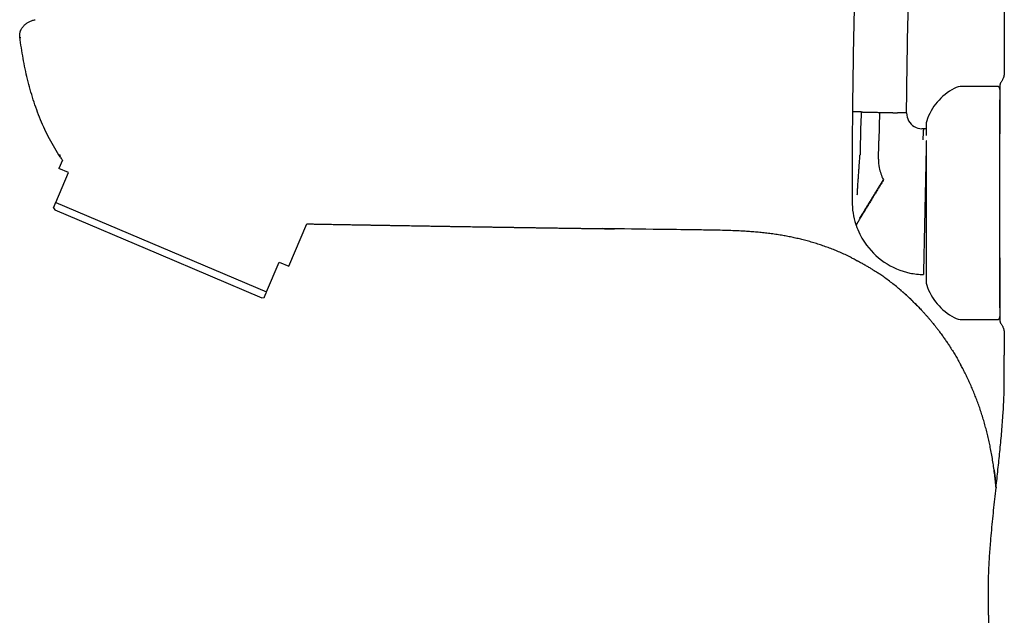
# Model space of a CAD drawing. Header units: millimetres. Extents: x 8 to 658, y 12 to 734.
# Tile 22 of 38: x 27 to 122, y 555 to 612. Entities that reach past the tile are written whole.
import ezdxf

# ---------------------------------------------------------------- set-up
doc = ezdxf.new("R2010")
doc.units = ezdxf.units.MM

msp = doc.modelspace()

# ---------------------------------------------------------------- linework, layer by layer
at = {"color": 7, "linetype": 'Continuous', "lineweight": 30}
for p, q in [((121.802, 695.995), (121.802, 606.876)), ((28.742, 611.982), (28.73, 611.982)), ((121.102, 605.581), (117.802, 605.581)), ((108.086, 603.12), (107.231, 603.139)), ((109.831, 603.083), (109.772, 600.345)), ((112.431, 603.026), (111.576, 603.045)), ((114.05, 601.51), (113.898, 601.513)), ((114.302, 601.504), (114.05, 601.51)), ((109.734, 598.602), (109.766, 600.096)), ((109.766, 600.096), (109.772, 600.345)), ((107.205, 598.941), (107.204, 598.51)), ((31.346, 598.49), (31.007, 597.691)), ((30.714, 594.44), (31.928, 597.301)), ((31.928, 597.301), (31.007, 597.691)), ((30.714, 594.44), (50.965, 585.844)), ((30.488, 593.909), (30.627, 593.725)), ((30.627, 593.725), (40.568, 589.505)), ((53.099, 588.314), (54.824, 592.376)), ((40.568, 589.505), (50.51, 585.285)), ((50.965, 585.844), (52.179, 588.705)), ((52.179, 588.705), (53.099, 588.314)), ((107.682, 588.851), (107.731, 588.825)), ((50.51, 585.285), (50.739, 585.313)), ((117.802, 583.181), (121.102, 583.181)), ((121.802, 581.887), (121.802, 579.781)), ((120.302, 554.781), (120.302, 552.281))]:
    msp.add_line(p, q, dxfattribs=at)
for centre, radius, start, end in [((892.772, 595.43), 785.578, 177.717645, 179.437721), ((119.582, 600.524), 5.5, 117.93511, 161.601), ((117.802, 603.881), 1.7, 90, 117.93511), ((121.102, 605.281), 0.3, 360, 90), ((836.323, 596.465), 729.122, 179.475535, 179.805405), ((113.931, 603.013), 1.5, 179.48067, 239.70463), ((113.931, 603.013), 1.5, 239.7046, 268.75977), ((115.502, 601.881), 1.2, 161.601, 180), ((836.323, 596.465), 729.122, 179.839251, 180.042176), ((113.733, 598.516), 4, 178.75979, 190.7717), ((113.733, 598.516), 4, 190.7717, 208.03741), ((836.323, 596.465), 729.122, 180.042176, 180.151546), ((114.203, 594.505), 7, 179.74211, 198.15633), ((114.203, 594.505), 7, 198.15633, 198.79984), ((114.203, 594.505), 7, 198.79984, 213.86423), ((114.203, 594.505), 7, 213.86423, 258.08476), ((114.203, 594.505), 7, 258.08476, 268.7598), ((115.502, 586.881), 1.2, 180, 198.39899), ((119.582, 588.239), 5.5, 198.39899, 242.06489), ((117.802, 584.881), 1.7, 242.06489, 270), ((121.102, 583.481), 0.3, 270, 360)]:
    msp.add_arc(centre, radius, start, end, dxfattribs=at)
for points, knots in [([(112.431, 603.026), (112.442, 604.127), (112.466, 606.328), (112.519, 609.629), (112.585, 612.93), (112.66, 615.995), (112.74, 618.824), (112.821, 621.417), (112.911, 624.01), (112.978, 625.738), (113.012, 626.602)], [0, 0, 0, 0, 0.139996, 0.279997, 0.419999, 0.560002, 0.670004, 0.780005, 0.890004, 1, 1, 1, 1]), ([(27.252, 610.336), (27.25, 610.37), (27.245, 610.437), (27.248, 610.538), (27.258, 610.639), (27.276, 610.738), (27.302, 610.836), (27.335, 610.932), (27.376, 611.024), (27.423, 611.113), (27.476, 611.199), (27.535, 611.282), (27.599, 611.36), (27.679, 611.447), (27.777, 611.539), (27.897, 611.633), (28.023, 611.716), (28.156, 611.79), (28.294, 611.854), (28.436, 611.907), (28.582, 611.951), (28.681, 611.972), (28.73, 611.982)], [0, 0, 0, 0, 0.04167, 0.083344, 0.125013, 0.166662, 0.208278, 0.249853, 0.29142, 0.333028, 0.374694, 0.416409, 0.458135, 0.499816, 0.562197, 0.624544, 0.686952, 0.749463, 0.812075, 0.87475, 0.937422, 1, 1, 1, 1]), ([(31.152, 598.769), (30.793, 599.348), (30.075, 600.506), (29.224, 602.368), (28.526, 604.29), (27.98, 606.263), (27.555, 608.266), (27.356, 609.617), (27.257, 610.293)], [0, 0, 0, 0, 0.166343, 0.332864, 0.499507, 0.666203, 0.832983, 1, 1, 1, 1]), ([(27.258, 610.282), (27.259, 610.282), (27.262, 610.282), (27.279, 610.283), (27.304, 610.285), (27.33, 610.287), (27.342, 610.287)], [0, 0, 0, 0, 0.249991, 0.499982, 0.749984, 1, 1, 1, 1]), ([(121.802, 606.876), (121.802, 606.848), (121.802, 606.791), (121.797, 606.702), (121.784, 606.609), (121.761, 606.509), (121.729, 606.406), (121.686, 606.301), (121.634, 606.196), (121.574, 606.093), (121.527, 606.029), (121.504, 605.997)], [0, 0, 0, 0, 0.0886113, 0.1813255, 0.2808211, 0.3883845, 0.5039591, 0.6240509, 0.7485658, 0.8748439, 1, 1, 1, 1]), ([(121.504, 605.997), (121.489, 605.975), (121.458, 605.93), (121.426, 605.855), (121.406, 605.776), (121.403, 605.721), (121.402, 605.695)], [0, 0, 0, 0, 0.248339, 0.499998, 0.751658, 1, 1, 1, 1]), ([(121.402, 605.695), (121.402, 605.693), (121.402, 605.691), (121.402, 605.672), (121.402, 605.643), (121.402, 605.605), (121.402, 605.564), (121.402, 605.528), (121.402, 605.495), (121.402, 605.46), (121.402, 605.422), (121.402, 605.383), (121.402, 605.344), (121.402, 605.302), (121.402, 605.253), (121.402, 605.194), (121.402, 605.135), (121.402, 605.094), (121.402, 605.072), (121.402, 605.065), (121.402, 605.058), (121.402, 605.052), (121.402, 605.048), (121.402, 605.043), (121.402, 605.034), (121.402, 605.019), (121.402, 605.001), (121.402, 604.98), (121.402, 604.956), (121.402, 604.928), (121.402, 604.901), (121.402, 604.879), (121.402, 604.862), (121.402, 604.846), (121.402, 604.832), (121.402, 604.809), (121.402, 604.779), (121.402, 604.744), (121.402, 604.722), (121.402, 604.711)], [0, 0, 0, 0, 0.0613398, 0.1238937, 0.187796, 0.2530453, 0.3114304, 0.3453632, 0.3801474, 0.4157933, 0.4523104, 0.4897076, 0.5213829, 0.5520297, 0.5949293, 0.641068, 0.6904505, 0.7290413, 0.7342263, 0.7394418, 0.7446877, 0.7499641, 0.7516645, 0.7533999, 0.7613581, 0.7720673, 0.7855274, 0.8009418, 0.8188628, 0.8392902, 0.8622242, 0.8771445, 0.8885724, 0.8996774, 0.9104596, 0.9209191, 0.9501384, 0.9764986, 1, 1, 1, 1]), ([(121.402, 604.711), (121.402, 604.667), (121.402, 604.579), (121.402, 604.431), (121.402, 604.271), (121.402, 604.1), (121.402, 603.919), (121.402, 603.728), (121.402, 603.528), (121.402, 603.318), (121.402, 603.096), (121.402, 602.863), (121.402, 602.619), (121.402, 602.366), (121.402, 602.103), (121.402, 601.833), (121.402, 601.555), (121.402, 601.284), (121.402, 601.103), (121.402, 601.019)], [0, 0, 0, 0, 0.060061, 0.12005, 0.180042, 0.240111, 0.300049, 0.358634, 0.417167, 0.475717, 0.534351, 0.594002, 0.653534, 0.71302, 0.772531, 0.832278, 0.890983, 0.949587, 1, 1, 1, 1]), ([(121.402, 589.106), (121.402, 589.197), (121.402, 589.381), (121.402, 589.661), (121.402, 589.944), (121.402, 590.211), (121.402, 590.46), (121.402, 590.69), (121.402, 590.927), (121.402, 591.198), (121.402, 591.504), (121.402, 591.84), (121.402, 592.119), (121.402, 592.339), (121.402, 592.5), (121.402, 592.662), (121.402, 592.824), (121.402, 593.037), (121.402, 593.3), (121.402, 593.613), (121.402, 593.927), (121.402, 594.241), (121.402, 594.556), (121.402, 594.87), (121.402, 595.205), (121.402, 595.559), (121.402, 595.931), (121.402, 596.3), (121.402, 596.668), (121.402, 597.033), (121.402, 597.379), (121.402, 597.704), (121.402, 598.008), (121.402, 598.309), (121.402, 598.607), (121.402, 598.901), (121.402, 599.192), (121.402, 599.475), (121.402, 599.749), (121.402, 600.016), (121.402, 600.277), (121.402, 600.493), (121.402, 600.666), (121.402, 600.797), (121.402, 600.927), (121.402, 601.055), (121.402, 601.182), (121.402, 601.352), (121.402, 601.562), (121.402, 601.808), (121.402, 602.047), (121.402, 602.262), (121.402, 602.456), (121.402, 602.628), (121.402, 602.794), (121.402, 602.973), (121.402, 603.164), (121.402, 603.368), (121.402, 603.562), (121.402, 603.746), (121.402, 603.915), (121.402, 604.068), (121.402, 604.193), (121.402, 604.265), (121.402, 604.294)], [0, 0, 0, 0, 0.0174414, 0.0348528, 0.0522486, 0.0696431, 0.0833188, 0.0970097, 0.1107225, 0.1252331, 0.1445728, 0.1638899, 0.1832039, 0.1923139, 0.2014298, 0.2105535, 0.219687, 0.2288325, 0.2463855, 0.2639042, 0.2814033, 0.2988975, 0.3164015, 0.3339298, 0.3514971, 0.3724092, 0.3932752, 0.4141197, 0.4349674, 0.4558434, 0.4767722, 0.4947005, 0.5125923, 0.5304632, 0.5483286, 0.5662043, 0.5841059, 0.6020489, 0.6192512, 0.6364204, 0.6535701, 0.6707143, 0.6796972, 0.6886844, 0.6976778, 0.7066793, 0.7156911, 0.7247149, 0.7432044, 0.7616592, 0.7800965, 0.7985334, 0.8130307, 0.8275466, 0.8420895, 0.855816, 0.8753611, 0.8948862, 0.9144118, 0.9339582, 0.9535456, 0.9709831, 0.9883921, 1, 1, 1, 1]), ([(108.086, 603.12), (108.073, 602.888), (108.048, 602.422), (108.02, 601.721), (108.002, 601.068), (107.991, 600.466), (107.986, 599.916), (107.985, 599.55), (107.985, 599.368)], [0, 0, 0, 0, 0.185633, 0.37228, 0.559968, 0.707358, 0.854029, 1, 1, 1, 1]), ([(108.086, 603.12), (108.098, 603.12), (108.121, 603.12), (108.17, 603.119), (108.231, 603.117), (108.305, 603.116), (108.39, 603.114), (108.488, 603.112), (108.595, 603.109), (108.675, 603.108), (108.715, 603.107)], [0, 0, 0, 0, 0.115714, 0.234621, 0.356521, 0.481159, 0.608224, 0.737345, 0.868096, 1, 1, 1, 1]), ([(108.715, 603.107), (108.756, 603.106), (108.84, 603.104), (108.974, 603.101), (109.112, 603.098), (109.255, 603.095), (109.4, 603.092), (109.545, 603.089), (109.688, 603.086), (109.784, 603.084), (109.831, 603.083)], [0, 0, 0, 0, 0.128371, 0.256828, 0.38483, 0.511835, 0.637322, 0.7608, 0.881824, 1, 1, 1, 1]), ([(109.831, 603.083), (109.878, 603.082), (109.974, 603.079), (110.117, 603.076), (110.262, 603.073), (110.407, 603.07), (110.55, 603.067), (110.688, 603.064), (110.822, 603.061), (110.906, 603.059), (110.947, 603.058)], [0, 0, 0, 0, 0.118176, 0.2392, 0.362678, 0.488165, 0.61517, 0.743172, 0.871629, 1, 1, 1, 1]), ([(110.947, 603.058), (110.987, 603.058), (111.067, 603.056), (111.174, 603.053), (111.272, 603.051), (111.357, 603.05), (111.431, 603.048), (111.492, 603.047), (111.541, 603.046), (111.564, 603.045), (111.576, 603.045)], [0, 0, 0, 0, 0.131904, 0.262655, 0.391776, 0.518841, 0.643479, 0.765379, 0.884286, 1, 1, 1, 1]), ([(114.05, 601.51), (114.05, 601.509), (114.05, 601.507), (114.049, 601.492), (114.048, 601.469), (114.046, 601.435), (114.043, 601.391), (114.04, 601.337), (114.037, 601.278), (114.033, 601.213), (114.029, 601.137), (114.024, 601.048), (114.018, 600.945), (114.011, 600.832), (114.004, 600.71), (113.997, 600.578), (113.991, 600.482), (113.988, 600.434)], [0, 0, 0, 0, 0.059315, 0.119251, 0.179805, 0.240973, 0.302752, 0.363988, 0.42565, 0.487675, 0.550002, 0.624508, 0.699269, 0.774295, 0.849496, 0.924767, 1, 1, 1, 1]), ([(114.302, 601.881), (114.302, 601.881), (114.302, 601.881), (114.302, 601.876), (114.302, 601.864), (114.302, 601.845), (114.302, 601.82), (114.302, 601.788), (114.302, 601.747), (114.302, 601.7), (114.302, 601.645), (114.302, 601.583), (114.302, 601.516), (114.302, 601.434), (114.302, 601.336), (114.302, 601.217), (114.302, 601.087), (114.302, 600.964), (114.302, 600.881), (114.302, 600.849)], [0, 0, 0, 0, 0.024128, 0.078418, 0.132741, 0.187144, 0.241671, 0.300208, 0.358639, 0.417019, 0.475406, 0.533856, 0.592426, 0.648508, 0.724302, 0.800033, 0.875823, 0.951795, 1, 1, 1, 1]), ([(114.33, 600.358), (114.33, 600.346), (114.328, 600.286), (114.326, 600.167), (114.322, 600.003), (114.319, 599.829), (114.315, 599.646), (114.311, 599.457), (114.306, 599.261), (114.302, 599.061), (114.297, 598.854), (114.293, 598.666), (114.29, 598.502), (114.287, 598.362), (114.284, 598.22), (114.281, 598.075), (114.277, 597.902), (114.273, 597.7), (114.267, 597.467), (114.262, 597.231), (114.258, 597.035), (114.255, 596.881), (114.252, 596.772), (114.25, 596.661), (114.248, 596.55), (114.245, 596.439), (114.243, 596.326), (114.239, 596.171), (114.235, 595.973), (114.23, 595.731), (114.225, 595.488), (114.219, 595.244), (114.214, 594.998), (114.209, 594.752), (114.205, 594.587), (114.203, 594.505)], [0, 0, 0, 0, 0.010884, 0.054637, 0.097985, 0.140984, 0.183691, 0.226165, 0.267375, 0.308042, 0.348226, 0.38799, 0.412798, 0.437482, 0.462058, 0.486541, 0.51095, 0.548026, 0.58466, 0.620916, 0.656864, 0.672922, 0.688938, 0.704919, 0.720871, 0.736799, 0.752712, 0.768615, 0.802101, 0.835334, 0.868378, 0.9013, 0.934166, 0.967043, 1, 1, 1, 1]), ([(31.127, 599.032), (31.118, 599.009), (31.1, 598.962), (31.101, 598.896), (31.118, 598.832), (31.143, 598.79), (31.155, 598.769)], [0, 0, 0, 0, 0.252394, 0.503466, 0.752814, 1, 1, 1, 1]), ([(31.179, 598.735), (31.214, 598.682), (31.269, 598.6), (31.326, 598.519), (31.346, 598.49)], [0, 0, 0, 0, 0.641193, 1, 1, 1, 1]), ([(107.784, 596.544), (107.795, 596.699), (107.817, 597.009), (107.85, 597.469), (107.883, 597.95), (107.918, 598.452), (107.943, 598.802), (107.956, 598.976)], [0, 0, 0, 0, 0.190785, 0.379491, 0.566308, 0.784253, 1, 1, 1, 1]), ([(107.985, 599.368), (107.985, 599.348), (107.985, 599.308), (107.98, 599.252), (107.974, 599.202), (107.968, 599.139), (107.962, 599.062), (107.958, 599.005), (107.956, 598.976)], [0, 0, 0, 0, 0.1369318, 0.2753763, 0.4192038, 0.5611439, 0.780661, 1, 1, 1, 1]), ([(114.302, 599.062), (114.302, 599.025), (114.302, 598.922), (114.302, 598.747), (114.302, 598.54), (114.302, 598.328), (114.302, 598.11), (114.302, 597.872), (114.302, 597.612), (114.302, 597.33), (114.302, 597.044), (114.302, 596.752), (114.302, 596.472), (114.302, 596.206), (114.302, 595.955), (114.302, 595.702), (114.302, 595.448), (114.302, 595.192), (114.302, 594.948), (114.302, 594.718), (114.302, 594.502), (114.302, 594.285), (114.302, 594.069), (114.302, 593.853), (114.302, 593.637), (114.302, 593.416), (114.302, 593.191), (114.302, 592.962), (114.302, 592.734), (114.302, 592.508), (114.302, 592.284), (114.302, 592.064), (114.302, 591.825), (114.302, 591.567), (114.302, 591.29), (114.302, 591.017), (114.302, 590.84), (114.302, 590.751)], [0, 0, 0, 0, 0.01631, 0.044846, 0.073356, 0.101872, 0.130428, 0.159055, 0.194092, 0.229049, 0.263986, 0.298963, 0.334039, 0.363244, 0.392387, 0.421502, 0.450624, 0.479787, 0.509026, 0.53354, 0.558008, 0.58245, 0.606886, 0.631338, 0.655825, 0.680368, 0.706716, 0.733016, 0.759293, 0.785574, 0.811882, 0.838245, 0.863494, 0.897617, 0.931705, 0.965814, 1, 1, 1, 1]), ([(107.699, 595.152), (107.706, 595.284), (107.72, 595.547), (107.742, 595.911), (107.763, 596.242), (107.777, 596.444), (107.784, 596.544)], [0, 0, 0, 0, 0.284664, 0.565774, 0.784047, 1, 1, 1, 1]), ([(110.203, 596.636), (110.173, 596.587), (110.112, 596.489), (110.022, 596.341), (109.93, 596.193), (109.838, 596.043), (109.746, 595.893), (109.654, 595.744), (109.563, 595.595), (109.472, 595.447), (109.38, 595.298), (109.288, 595.148), (109.196, 594.998), (109.105, 594.85), (109.015, 594.704), (108.926, 594.56), (108.839, 594.417), (108.753, 594.278), (108.669, 594.142), (108.587, 594.008), (108.508, 593.878), (108.43, 593.753), (108.356, 593.631), (108.284, 593.515), (108.213, 593.399), (108.144, 593.286), (108.076, 593.176), (108.012, 593.072), (107.952, 592.975), (107.916, 592.916), (107.898, 592.886)], [0, 0, 0, 0, 0.025351, 0.051058, 0.077179, 0.103772, 0.130898, 0.158111, 0.185943, 0.21444, 0.243646, 0.274225, 0.305684, 0.338071, 0.371412, 0.405726, 0.441021, 0.477295, 0.514537, 0.552729, 0.591842, 0.631842, 0.672688, 0.714331, 0.756713, 0.804111, 0.852237, 0.900994, 0.950283, 1, 1, 1, 1]), ([(110.223, 596.597), (110.194, 596.549), (110.134, 596.452), (110.045, 596.305), (109.955, 596.156), (109.864, 596.006), (109.772, 595.857), (109.681, 595.707), (109.59, 595.558), (109.499, 595.408), (109.408, 595.258), (109.316, 595.107), (109.224, 594.956), (109.133, 594.806), (109.043, 594.658), (108.954, 594.511), (108.866, 594.367), (108.78, 594.225), (108.695, 594.087), (108.613, 593.951), (108.533, 593.82), (108.455, 593.692), (108.38, 593.568), (108.307, 593.449), (108.236, 593.331), (108.165, 593.215), (108.096, 593.102), (108.031, 592.995), (107.97, 592.895), (107.933, 592.835), (107.915, 592.804)], [0, 0, 0, 0, 0.024914, 0.05022, 0.075975, 0.102235, 0.129062, 0.156016, 0.183629, 0.211951, 0.241033, 0.271539, 0.302926, 0.335231, 0.368484, 0.402707, 0.437915, 0.474112, 0.511298, 0.54946, 0.588581, 0.628633, 0.66958, 0.711382, 0.753989, 0.80172, 0.850278, 0.899574, 0.949514, 1, 1, 1, 1]), ([(30.488, 593.909), (30.489, 593.91), (30.489, 593.912), (30.497, 593.931), (30.51, 593.96), (30.525, 593.997), (30.543, 594.038), (30.564, 594.088), (30.588, 594.144), (30.615, 594.208), (30.645, 594.279), (30.678, 594.356), (30.702, 594.412), (30.714, 594.44)], [0, 0, 0, 0, 0.099533, 0.206194, 0.312932, 0.398482, 0.484069, 0.569759, 0.655481, 0.741545, 0.827636, 0.913806, 1, 1, 1, 1]), ([(114.203, 594.505), (114.202, 594.424), (114.198, 594.263), (114.193, 594.021), (114.188, 593.781), (114.183, 593.586), (114.18, 593.435), (114.178, 593.328), (114.176, 593.221), (114.173, 593.115), (114.171, 593.008), (114.169, 592.902), (114.165, 592.747), (114.161, 592.545), (114.156, 592.297), (114.15, 592.053), (114.146, 591.852), (114.142, 591.69), (114.14, 591.566), (114.137, 591.444), (114.134, 591.322), (114.132, 591.201), (114.128, 591.041), (114.124, 590.843), (114.119, 590.612), (114.114, 590.387), (114.109, 590.169), (114.105, 589.957), (114.1, 589.752), (114.096, 589.554), (114.092, 589.363), (114.088, 589.181), (114.084, 589.007), (114.081, 588.842), (114.077, 588.686), (114.074, 588.537), (114.072, 588.446), (114.071, 588.4)], [0, 0, 0, 0, 0.029944, 0.059822, 0.089693, 0.119614, 0.133081, 0.146576, 0.160103, 0.173667, 0.187275, 0.20093, 0.214639, 0.247474, 0.280401, 0.313485, 0.346793, 0.364353, 0.382, 0.399744, 0.417595, 0.43556, 0.453648, 0.490405, 0.527382, 0.564643, 0.602254, 0.640279, 0.678778, 0.71781, 0.757192, 0.796797, 0.836677, 0.876887, 0.917477, 0.958499, 1, 1, 1, 1]), ([(54.824, 592.376), (54.847, 592.376), (54.893, 592.375), (54.952, 592.374), (55.001, 592.373), (55.031, 592.373), (55.051, 592.373), (55.064, 592.372), (55.077, 592.372), (55.085, 592.372), (55.088, 592.372)], [0, 0, 0, 0, 0.252362, 0.490272, 0.65239, 0.801271, 0.837067, 0.888638, 0.963571, 1, 1, 1, 1]), ([(55.062, 592.372), (55.075, 592.371), (55.144, 592.37), (55.274, 592.367), (55.454, 592.364), (55.646, 592.36), (55.844, 592.357), (56.05, 592.353), (56.262, 592.349), (56.484, 592.345), (56.717, 592.34), (56.959, 592.336), (57.212, 592.331), (57.475, 592.326), (57.748, 592.321), (58.032, 592.316), (58.321, 592.311), (58.608, 592.306), (58.886, 592.301), (59.152, 592.297), (59.409, 592.292), (59.656, 592.288), (59.893, 592.284), (60.118, 592.28), (60.331, 592.276), (60.531, 592.273), (60.719, 592.27), (60.894, 592.267), (61.058, 592.264), (61.212, 592.261), (61.356, 592.259), (61.497, 592.256), (61.64, 592.254), (61.79, 592.251), (61.947, 592.249), (62.112, 592.246), (62.301, 592.243), (62.515, 592.239), (62.756, 592.235), (63.009, 592.231), (63.273, 592.226), (63.547, 592.221), (63.824, 592.217), (64.522, 592.205), (65.31, 592.192), (66.188, 592.177), (66.736, 592.168), (67.28, 592.16), (67.816, 592.151), (68.297, 592.143), (68.725, 592.136), (69.102, 592.13), (69.472, 592.124), (69.836, 592.118), (70.195, 592.113), (70.547, 592.107), (70.899, 592.101), (71.255, 592.096), (71.621, 592.09), (71.998, 592.084), (72.386, 592.078), (72.785, 592.072), (73.195, 592.065), (73.615, 592.059), (74.046, 592.052), (74.456, 592.046), (74.839, 592.04), (75.189, 592.035), (75.533, 592.03), (75.868, 592.025), (76.216, 592.019), (76.576, 592.014), (76.946, 592.008), (77.304, 592.003), (77.651, 591.998), (77.984, 591.993), (78.3, 591.988), (78.6, 591.984), (78.888, 591.979), (79.175, 591.975), (79.462, 591.971), (79.806, 591.966), (80.074, 591.962), (80.267, 591.959), (80.331, 591.958), (80.4, 591.957), (80.478, 591.956), (80.566, 591.955), (80.667, 591.954), (80.781, 591.952), (80.909, 591.95), (81.048, 591.948), (81.198, 591.946), (81.36, 591.943), (81.533, 591.941), (81.712, 591.938), (81.896, 591.936), (82.084, 591.933), (82.281, 591.93), (82.489, 591.927), (82.705, 591.924), (82.91, 591.921), (83.095, 591.919), (83.255, 591.916), (83.404, 591.914), (83.543, 591.912), (83.67, 591.911), (83.786, 591.909), (83.891, 591.908), (83.986, 591.906), (84.074, 591.905), (84.154, 591.904), (84.225, 591.903), (84.283, 591.902), (84.328, 591.902), (84.361, 591.901), (84.376, 591.901), (84.382, 591.901), (84.381, 591.901), (84.381, 591.901)], [0, 0, 0, 0, 0.001348, 0.00713, 0.01327, 0.019795, 0.026705, 0.033574, 0.040787, 0.048345, 0.056248, 0.064497, 0.073092, 0.082033, 0.091321, 0.100956, 0.110939, 0.120772, 0.130223, 0.139289, 0.14797, 0.156414, 0.16446, 0.172107, 0.179356, 0.186206, 0.192546, 0.198501, 0.204071, 0.209257, 0.214152, 0.218793, 0.223645, 0.228746, 0.234095, 0.239692, 0.245537, 0.253334, 0.261534, 0.270136, 0.279141, 0.288528, 0.298011, 0.307496, 0.359707, 0.378371, 0.397044, 0.415639, 0.433866, 0.451699, 0.464726, 0.477534, 0.490123, 0.502494, 0.514646, 0.526708, 0.538422, 0.550504, 0.562955, 0.575774, 0.588961, 0.602517, 0.616441, 0.630734, 0.645395, 0.660425, 0.672487, 0.684448, 0.696123, 0.707513, 0.718618, 0.731623, 0.744214, 0.756391, 0.768153, 0.7795, 0.790434, 0.800362, 0.81008, 0.819812, 0.829562, 0.839329, 0.854902, 0.856945, 0.859017, 0.861357, 0.864018, 0.867, 0.870303, 0.874273, 0.878624, 0.883358, 0.888474, 0.893971, 0.899851, 0.906113, 0.912189, 0.918586, 0.925304, 0.932343, 0.939704, 0.947385, 0.95318, 0.958615, 0.96369, 0.968407, 0.972769, 0.97671, 0.980312, 0.983582, 0.986523, 0.989475, 0.992028, 0.994205, 0.996043, 0.997605, 0.99899, 0.999662, 1, 1, 1, 1]), ([(107.915, 592.804), (107.897, 592.774), (107.86, 592.714), (107.811, 592.634), (107.767, 592.561), (107.728, 592.497), (107.693, 592.44), (107.663, 592.39), (107.637, 592.347), (107.615, 592.311), (107.597, 592.283), (107.585, 592.263), (107.578, 592.251), (107.577, 592.25), (107.577, 592.249)], [0, 0, 0, 0, 0.080277, 0.161101, 0.242294, 0.32368, 0.405082, 0.486331, 0.567261, 0.655724, 0.743409, 0.830129, 0.915712, 1, 1, 1, 1]), ([(107.155, 589.12), (107.076, 589.159), (106.831, 589.283), (106.411, 589.477), (105.906, 589.699), (105.404, 589.905), (104.905, 590.096), (104.403, 590.275), (103.896, 590.442), (103.385, 590.598), (102.882, 590.74), (102.385, 590.869), (101.895, 590.985), (101.403, 591.091), (100.909, 591.189), (100.395, 591.28), (99.859, 591.365), (99.303, 591.442), (98.745, 591.508), (98.186, 591.566), (97.627, 591.614), (97.066, 591.654), (96.505, 591.687), (95.864, 591.717), (95.141, 591.742), (94.338, 591.761), (93.534, 591.776), (92.731, 591.788), (91.143, 591.807), (87.986, 591.851), (85.098, 591.892), (83.261, 591.918)], [0, 0, 0, 0, 0.010848, 0.033968, 0.057087, 0.079058, 0.10103, 0.123003, 0.144978, 0.166955, 0.188933, 0.209654, 0.230376, 0.251098, 0.271823, 0.292548, 0.315678, 0.338808, 0.361938, 0.385071, 0.408204, 0.431338, 0.45447, 0.477603, 0.510697, 0.543793, 0.576889, 0.609983, 0.643078, 0.773091, 1, 1, 1, 1]), ([(114.302, 590.751), (114.302, 590.687), (114.302, 590.56), (114.302, 590.373), (114.302, 590.189), (114.302, 590.009), (114.302, 589.832), (114.302, 589.657), (114.302, 589.495), (114.302, 589.346), (114.302, 589.212), (114.302, 589.082), (114.302, 588.954), (114.302, 588.829), (114.302, 588.708), (114.302, 588.575), (114.302, 588.432), (114.302, 588.281), (114.302, 588.138), (114.302, 588.002), (114.302, 587.872), (114.302, 587.741), (114.302, 587.611), (114.302, 587.483), (114.302, 587.367), (114.302, 587.264), (114.302, 587.177), (114.302, 587.105), (114.302, 587.047), (114.302, 586.997), (114.302, 586.956), (114.302, 586.924), (114.302, 586.902), (114.302, 586.888), (114.302, 586.882), (114.302, 586.882), (114.302, 586.882)], [0, 0, 0, 0, 0.027511, 0.054976, 0.082417, 0.109859, 0.137325, 0.164838, 0.193604, 0.216488, 0.239348, 0.262198, 0.285052, 0.307923, 0.330826, 0.353773, 0.385421, 0.417004, 0.448559, 0.48012, 0.511726, 0.54341, 0.582189, 0.620879, 0.659547, 0.698259, 0.737081, 0.769405, 0.80166, 0.833884, 0.866116, 0.898394, 0.930755, 0.957887, 0.984968, 1, 1, 1, 1]), ([(107.155, 589.121), (107.199, 589.099), (107.311, 589.044), (107.493, 588.95), (107.705, 588.839), (107.903, 588.733), (108.083, 588.633), (108.244, 588.543), (108.405, 588.451), (108.564, 588.359), (108.716, 588.269), (108.861, 588.181), (109, 588.096), (109.133, 588.013), (109.267, 587.928), (109.399, 587.843), (109.521, 587.764), (109.594, 587.715), (109.625, 587.695)], [0, 0, 0, 0, 0.051171, 0.130434, 0.214213, 0.302519, 0.365046, 0.429667, 0.495531, 0.559441, 0.621149, 0.679687, 0.73626, 0.79097, 0.843931, 0.902162, 0.958534, 1, 1, 1, 1]), ([(114.071, 588.4), (114.07, 588.359), (114.068, 588.275), (114.066, 588.162), (114.064, 588.057), (114.062, 587.978), (114.061, 587.922), (114.06, 587.883), (114.059, 587.846), (114.058, 587.811), (114.058, 587.778), (114.057, 587.747), (114.056, 587.703), (114.055, 587.651), (114.054, 587.598), (114.053, 587.557), (114.052, 587.528), (114.052, 587.51), (114.052, 587.508), (114.052, 587.506)], [0, 0, 0, 0, 0.070582, 0.141376, 0.212449, 0.28387, 0.316069, 0.348357, 0.380741, 0.413226, 0.445818, 0.478524, 0.511349, 0.592509, 0.673668, 0.754912, 0.836326, 0.917994, 1, 1, 1, 1]), ([(121.402, 584.306), (121.402, 584.315), (121.402, 584.364), (121.402, 584.461), (121.402, 584.598), (121.402, 584.743), (121.402, 584.893), (121.402, 585.049), (121.402, 585.212), (121.402, 585.355), (121.402, 585.475), (121.402, 585.569), (121.402, 585.665), (121.402, 585.763), (121.402, 585.863), (121.402, 586), (121.402, 586.178), (121.402, 586.401), (121.402, 586.63), (121.402, 586.849), (121.402, 587.057), (121.402, 587.253), (121.402, 587.448), (121.402, 587.671), (121.402, 587.923), (121.402, 588.209), (121.402, 588.501), (121.402, 588.8), (121.402, 589.004), (121.402, 589.106)], [0, 0, 0, 0, 0.0098648, 0.0535435, 0.0972855, 0.1411286, 0.1831619, 0.2251142, 0.2670192, 0.3089104, 0.3308599, 0.3528197, 0.3747947, 0.3967898, 0.4188097, 0.4408592, 0.4860376, 0.5311313, 0.5761823, 0.6212323, 0.656656, 0.6921253, 0.7276604, 0.7612083, 0.8089735, 0.8566856, 0.9043942, 0.9521492, 1, 1, 1, 1]), ([(121.402, 589.102), (121.402, 589.073), (121.402, 588.935), (121.402, 588.696), (121.402, 588.386), (121.402, 588.08), (121.402, 587.778), (121.402, 587.481), (121.402, 587.192), (121.402, 586.912), (121.402, 586.642), (121.402, 586.383), (121.402, 586.134), (121.402, 585.895), (121.402, 585.664), (121.402, 585.441), (121.402, 585.227), (121.402, 585.024), (121.402, 584.832), (121.402, 584.651), (121.402, 584.483), (121.402, 584.327), (121.402, 584.182), (121.402, 584.095), (121.402, 584.052)], [0, 0, 0, 0, 0.012681, 0.058913, 0.105101, 0.151302, 0.198825, 0.246291, 0.293758, 0.341286, 0.388805, 0.435335, 0.481821, 0.52832, 0.574885, 0.622427, 0.669873, 0.71728, 0.764707, 0.812405, 0.859351, 0.906228, 0.953092, 1, 1, 1, 1]), ([(109.551, 587.744), (109.588, 587.719), (109.635, 587.688), (109.681, 587.658), (109.691, 587.651)], [0, 0, 0, 0, 0.777442, 1, 1, 1, 1]), ([(111.992, 585.894), (111.883, 585.987), (111.633, 586.203), (111.231, 586.529), (110.788, 586.873), (110.359, 587.189), (109.971, 587.463), (109.732, 587.622), (109.625, 587.694)], [0, 0, 0, 0, 0.144444, 0.33301, 0.521574, 0.710145, 0.870159, 1, 1, 1, 1]), ([(50.739, 585.313), (50.74, 585.314), (50.741, 585.316), (50.749, 585.335), (50.761, 585.364), (50.776, 585.401), (50.794, 585.442), (50.815, 585.491), (50.839, 585.548), (50.866, 585.612), (50.896, 585.683), (50.929, 585.76), (50.953, 585.816), (50.965, 585.844)], [0, 0, 0, 0, 0.0995332, 0.2061945, 0.312932, 0.3984823, 0.4840687, 0.5697588, 0.6554812, 0.7415447, 0.8276363, 0.9138064, 1, 1, 1, 1]), ([(111.993, 585.895), (111.995, 585.893), (112, 585.889), (112.009, 585.881), (112.021, 585.87), (112.035, 585.858), (112.051, 585.844), (112.067, 585.83), (112.084, 585.816), (112.111, 585.792), (112.161, 585.748), (112.221, 585.695), (112.28, 585.642), (112.331, 585.597), (112.389, 585.545), (112.456, 585.484), (112.532, 585.414), (112.616, 585.337), (112.708, 585.251), (112.806, 585.158), (112.912, 585.058), (113.023, 584.95), (113.142, 584.834), (113.267, 584.71), (113.399, 584.577), (113.537, 584.436), (113.681, 584.286), (113.834, 584.124), (113.995, 583.95), (114.165, 583.763), (114.34, 583.566), (114.521, 583.358), (114.707, 583.14), (114.885, 582.927), (115.053, 582.72), (115.21, 582.522), (115.367, 582.321), (115.522, 582.119), (115.673, 581.916), (115.85, 581.675), (116.051, 581.395), (116.272, 581.075), (116.51, 580.719), (116.763, 580.327), (117.028, 579.899), (117.281, 579.471), (117.476, 579.131), (117.584, 578.931), (117.614, 578.875)], [0, 0, 0, 0, 0.001712, 0.004459, 0.006793, 0.008828, 0.011254, 0.013674, 0.016066, 0.018431, 0.025693, 0.038071, 0.04513, 0.052631, 0.061147, 0.071412, 0.08287, 0.095527, 0.109389, 0.124461, 0.140392, 0.157487, 0.175749, 0.195177, 0.215774, 0.237539, 0.260473, 0.284575, 0.311077, 0.338861, 0.367925, 0.398268, 0.42989, 0.46279, 0.489969, 0.51796, 0.546215, 0.574302, 0.602219, 0.629969, 0.673237, 0.716094, 0.758539, 0.814742, 0.870212, 0.92495, 0.978957, 1, 1, 1, 1]), ([(113.998, 583.943), (113.912, 584.037), (113.697, 584.272), (113.342, 584.636), (112.935, 585.038), (112.518, 585.428), (112.229, 585.691), (112.076, 585.822), (112.069, 585.828)], [0, 0, 0, 0, 0.141692, 0.353474, 0.565253, 0.777023, 0.98878, 1, 1, 1, 1]), ([(121.402, 584.052), (121.402, 584.043), (121.402, 584.024), (121.402, 583.994), (121.402, 583.961), (121.402, 583.93), (121.402, 583.9), (121.402, 583.873), (121.402, 583.844), (121.402, 583.816), (121.402, 583.792), (121.402, 583.771), (121.402, 583.753), (121.402, 583.74), (121.402, 583.732), (121.402, 583.728), (121.402, 583.724), (121.402, 583.72), (121.402, 583.716), (121.402, 583.712), (121.402, 583.693), (121.402, 583.661), (121.402, 583.611), (121.402, 583.56), (121.402, 583.507), (121.402, 583.46), (121.402, 583.415), (121.402, 583.37), (121.402, 583.322), (121.402, 583.274), (121.402, 583.228), (121.402, 583.189), (121.402, 583.153), (121.402, 583.12), (121.402, 583.092), (121.402, 583.072), (121.402, 583.07), (121.402, 583.068)], [0, 0, 0, 0, 0.0199006, 0.0421385, 0.0667139, 0.0936268, 0.1117401, 0.1319876, 0.1544153, 0.1747373, 0.1929535, 0.2080555, 0.2213231, 0.2327563, 0.2361935, 0.2394226, 0.2424437, 0.2452569, 0.247862, 0.2502592, 0.2546112, 0.2900026, 0.3239908, 0.367739, 0.4089237, 0.447548, 0.4836159, 0.5224687, 0.5659393, 0.6164315, 0.6651228, 0.7120404, 0.7582604, 0.8092991, 0.8745212, 0.9380397, 1, 1, 1, 1]), ([(121.402, 583.068), (121.403, 583.041), (121.406, 582.987), (121.426, 582.908), (121.458, 582.832), (121.489, 582.788), (121.504, 582.766)], [0, 0, 0, 0, 0.248342, 0.500003, 0.751662, 1, 1, 1, 1]), ([(121.504, 582.766), (121.528, 582.733), (121.575, 582.668), (121.636, 582.563), (121.688, 582.456), (121.731, 582.35), (121.763, 582.247), (121.785, 582.149), (121.797, 582.057), (121.802, 581.97), (121.802, 581.914), (121.802, 581.887)], [0, 0, 0, 0, 0.12745, 0.256009, 0.382634, 0.504538, 0.619569, 0.724706, 0.82209, 0.912997, 1, 1, 1, 1]), ([(120.302, 554.781), (120.301, 555.005), (120.299, 555.452), (120.289, 556.121), (120.284, 556.79), (120.286, 557.457), (120.296, 558.122), (120.317, 558.824), (120.35, 559.563), (120.395, 560.337), (120.449, 561.108), (120.518, 561.984), (120.606, 562.964), (120.712, 564.048), (120.823, 565.128), (120.937, 566.206), (121.044, 567.208), (121.144, 568.137), (121.235, 568.993), (121.324, 569.851), (121.412, 570.711), (121.495, 571.574), (121.574, 572.44), (121.645, 573.311), (121.703, 574.123), (121.747, 574.876), (121.78, 575.57), (121.804, 576.267), (121.817, 576.967), (121.82, 577.668), (121.816, 578.372), (121.805, 579.076), (121.803, 579.546), (121.802, 579.781)], [0, 0, 0, 0, 0.026742, 0.053456, 0.080132, 0.106753, 0.133299, 0.159757, 0.190826, 0.221771, 0.252588, 0.283275, 0.326914, 0.370361, 0.413658, 0.456854, 0.5, 0.534319, 0.568662, 0.603057, 0.637527, 0.672097, 0.706788, 0.741624, 0.776625, 0.804242, 0.831959, 0.859774, 0.887687, 0.915687, 0.943752, 0.97186, 1, 1, 1, 1]), ([(121.026, 567.039), (121.007, 567.242), (120.968, 567.658), (120.897, 568.281), (120.815, 568.908), (120.723, 569.53), (120.62, 570.151), (120.51, 570.747), (120.392, 571.319), (120.269, 571.866), (120.137, 572.412), (119.993, 572.954), (119.84, 573.494), (119.676, 574.031), (119.501, 574.565), (119.319, 575.086), (119.13, 575.594), (118.934, 576.09), (118.729, 576.583), (118.515, 577.071), (118.29, 577.555), (118.061, 578.025), (117.836, 578.465), (117.685, 578.744), (117.614, 578.875)], [0, 0, 0, 0, 0.049365, 0.100966, 0.151647, 0.202324, 0.252997, 0.303667, 0.348908, 0.394147, 0.439385, 0.48462, 0.529854, 0.575087, 0.620318, 0.665549, 0.70853, 0.75151, 0.794489, 0.837468, 0.880446, 0.923423, 0.963945, 1, 1, 1, 1]), ([(120.825, 568.822), (120.839, 568.721), (120.86, 568.565), (120.886, 568.354), (120.906, 568.189), (120.926, 568.022), (120.945, 567.855), (120.963, 567.688), (120.981, 567.522), (120.997, 567.36), (121.012, 567.213), (121.02, 567.12), (121.024, 567.079)], [0, 0, 0, 0, 0.174261, 0.268347, 0.363091, 0.458494, 0.554558, 0.651285, 0.747888, 0.840992, 0.930267, 1, 1, 1, 1]), ([(121.021, 567.099), (121.022, 567.085), (121.024, 567.065), (121.026, 567.046), (121.026, 567.039)], [0, 0, 0, 0, 0.695427, 1, 1, 1, 1])]:
    msp.add_open_spline(points, degree=3, knots=knots, dxfattribs=at)

doc.saveas('drawing.dxf')
